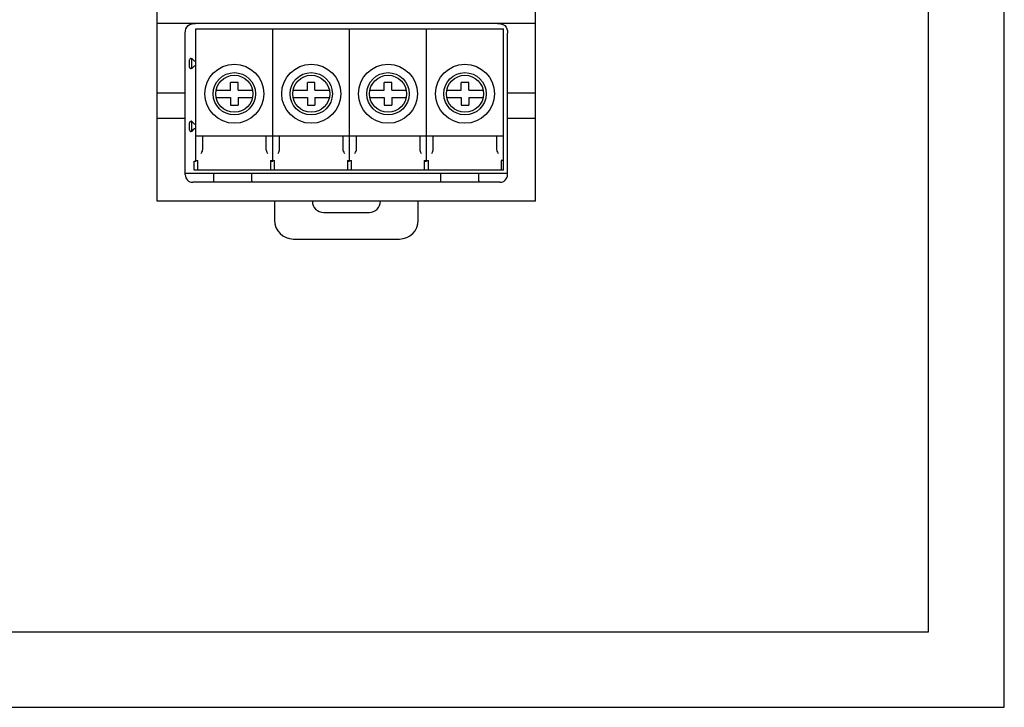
# Model space of a CAD drawing. Header units: inches. Extents: x 0 to 5108, y 0 to 2887.
# Tile 3 of 11: x 290 to 420, y 0 to 91. Entities that reach past the tile are written whole.
import ezdxf

# ---------------------------------------------------------------- set-up
doc = ezdxf.new("R2010")
doc.units = ezdxf.units.IN
doc.header["$MEASUREMENT"] = 0
doc.layers.add('Line', color=3, linetype='Continuous', lineweight=25)

msp = doc.modelspace()

# ---------------------------------------------------------------- linework, layer by layer
at = {"ltscale": 5}
for points in [[(0, 0), (420, 0), (420, 297), (0, 297)], [(10, 10), (410, 10), (410, 287), (10, 287)]]:
    msp.add_lwpolyline(points, close=True, dxfattribs=at)
at = {"layer": 'Line', "color": 7, "linetype": 'Continuous'}
for p, q in [((308.03, 66.91), (308.03, 187.91)), ((358.03, 66.91), (358.03, 187.91)), ((358.03, 90.41), (308.03, 90.41)), ((311.73, 70.41), (311.73, 89.13)), ((313.14, 89.71), (353.78, 89.71)), ((313.14, 72.21), (313.14, 89.71)), ((323.3, 72.21), (323.3, 89.71)), ((333.46, 72.21), (333.46, 89.71)), ((343.62, 72.21), (343.62, 89.71)), ((353.78, 71.01), (353.78, 89.71)), ((354.33, 70.41), (354.33, 89.13)), ((312.29, 84.63), (312.29, 85.58)), ((312.59, 84.46), (312.59, 85.76)), ((312.9, 85.45), (312.64, 85.72)), ((312.64, 84.49), (312.9, 84.77)), ((312.9, 85.45), (313.14, 85.45)), ((313.14, 84.77), (312.9, 84.77)), ((318.72, 82.61), (317.72, 82.61)), ((317.72, 81.61), (317.72, 82.61)), ((318.72, 81.61), (318.72, 82.61)), ((328.88, 82.61), (327.88, 82.61)), ((327.88, 81.61), (327.88, 82.61)), ((328.88, 81.61), (328.88, 82.61)), ((339.04, 82.61), (338.04, 82.61)), ((338.04, 81.61), (338.04, 82.61)), ((339.04, 81.61), (339.04, 82.61)), ((349.2, 82.61), (348.2, 82.61)), ((348.2, 81.61), (348.2, 82.61)), ((349.2, 81.61), (349.2, 82.61)), ((311.73, 81.18), (308.03, 81.18)), ((315.82, 81.61), (317.72, 81.61)), ((318.72, 81.61), (320.62, 81.61)), ((325.98, 81.61), (327.88, 81.61)), ((328.88, 81.61), (330.78, 81.61)), ((336.14, 81.61), (338.04, 81.61)), ((339.04, 81.61), (340.94, 81.61)), ((346.3, 81.61), (348.2, 81.61)), ((349.2, 81.61), (351.1, 81.61)), ((358.03, 81.18), (354.33, 81.18)), ((315.82, 80.61), (317.72, 80.61)), ((317.72, 80.61), (317.72, 79.61)), ((317.72, 79.61), (318.72, 79.61)), ((318.72, 80.61), (320.62, 80.61)), ((318.72, 80.61), (318.72, 79.61)), ((325.98, 80.61), (327.88, 80.61)), ((327.88, 80.61), (327.88, 79.61)), ((327.88, 79.61), (328.88, 79.61)), ((328.88, 80.61), (330.78, 80.61)), ((328.88, 80.61), (328.88, 79.61)), ((336.14, 80.61), (338.04, 80.61)), ((338.04, 80.61), (338.04, 79.61)), ((338.04, 79.61), (339.04, 79.61)), ((339.04, 80.61), (340.94, 80.61)), ((339.04, 80.61), (339.04, 79.61)), ((346.3, 80.61), (348.2, 80.61)), ((348.2, 80.61), (348.2, 79.61)), ((348.2, 79.61), (349.2, 79.61)), ((349.2, 80.61), (351.1, 80.61)), ((349.2, 80.61), (349.2, 79.61)), ((311.73, 77.84), (308.03, 77.84)), ((312.29, 76.33), (312.29, 77.28)), ((312.59, 76.16), (312.59, 77.46)), ((312.9, 77.15), (312.64, 77.42)), ((312.9, 77.15), (313.14, 77.15)), ((358.03, 77.84), (354.33, 77.84)), ((312.64, 76.19), (312.9, 76.47)), ((313.14, 76.47), (312.9, 76.47)), ((353.78, 75.51), (313.14, 75.51)), ((314.04, 73.74), (314.04, 75.51)), ((322.4, 75.51), (322.4, 73.74)), ((324.2, 73.74), (324.2, 75.51)), ((332.56, 75.51), (332.56, 73.74)), ((334.36, 73.74), (334.36, 75.51)), ((342.72, 75.51), (342.72, 73.74)), ((344.52, 73.74), (344.52, 75.51)), ((352.88, 75.51), (352.88, 73.74)), ((312.89, 72.21), (313.14, 72.21)), ((312.89, 71.01), (312.89, 72.21)), ((313.14, 72.31), (313.39, 72.31)), ((313.39, 71.01), (313.39, 72.31)), ((323, 72.31), (323.55, 72.31)), ((323, 72.31), (323, 71.01)), ((323.05, 72.21), (323.3, 72.21)), ((323.05, 71.01), (323.05, 72.21)), ((323.55, 71.01), (323.55, 72.31)), ((333.16, 72.31), (333.71, 72.31)), ((333.16, 72.31), (333.16, 71.01)), ((333.21, 72.21), (333.46, 72.21)), ((333.21, 71.01), (333.21, 72.21)), ((333.71, 71.01), (333.71, 72.31)), ((343.32, 72.31), (343.87, 72.31)), ((343.32, 72.31), (343.32, 71.01)), ((343.37, 72.21), (343.62, 72.21)), ((343.37, 71.01), (343.37, 72.21)), ((343.87, 71.01), (343.87, 72.31)), ((353.78, 72.31), (353.48, 72.31)), ((353.48, 72.31), (353.48, 71.01)), ((311.73, 70.61), (354.33, 70.61)), ((353.78, 71.01), (312.89, 71.01)), ((315.53, 69.61), (315.53, 70.61)), ((320.53, 69.61), (320.53, 70.61)), ((345.53, 69.61), (345.53, 70.61)), ((350.53, 69.61), (350.53, 70.61)), ((353.33, 69.41), (312.73, 69.41)), ((358.03, 66.91), (308.03, 66.91)), ((323.53, 66.91), (323.53, 64.41)), ((342.53, 64.41), (342.53, 66.91)), ((330.03, 65.41), (336.03, 65.41)), ((326.03, 61.91), (340.03, 61.91))]:
    msp.add_line(p, q, dxfattribs=at)
for points in [[(311.73, 89.13), (311.75, 89.42), (311.82, 89.7), (311.93, 89.94), (312.1, 90.14), (312.34, 90.29), (312.66, 90.38), (313.07, 90.41)], [(352.99, 90.41), (353.41, 90.38), (353.73, 90.29), (353.96, 90.14), (354.13, 89.94), (354.25, 89.7), (354.31, 89.42), (354.33, 89.13)], [(313.84, 73.23), (313.92, 73.39), (313.99, 73.53), (314.03, 73.65), (314.04, 73.74)], [(322.4, 73.74), (322.42, 73.64), (322.46, 73.53), (322.52, 73.39), (322.6, 73.23)], [(324, 73.23), (324.08, 73.39), (324.15, 73.53), (324.19, 73.65), (324.2, 73.74)], [(332.56, 73.74), (332.58, 73.64), (332.62, 73.53), (332.68, 73.39), (332.76, 73.23)], [(334.16, 73.23), (334.24, 73.39), (334.31, 73.53), (334.35, 73.65), (334.36, 73.74)], [(342.72, 73.74), (342.74, 73.64), (342.78, 73.53), (342.84, 73.39), (342.92, 73.23)], [(344.32, 73.23), (344.4, 73.39), (344.47, 73.53), (344.51, 73.65), (344.52, 73.74)], [(352.88, 73.74), (352.9, 73.64), (352.94, 73.53), (353, 73.39), (353.08, 73.23)]]:
    msp.add_lwpolyline(points, dxfattribs=at)
for centre, radius in [((318.22, 81.11), 3.9), ((328.38, 81.11), 3.9), ((338.54, 81.11), 3.9), ((348.7, 81.11), 3.9), ((318.22, 81.11), 2.8), ((318.22, 81.11), 2.45), ((328.38, 81.11), 2.8), ((328.38, 81.11), 2.45), ((338.54, 81.11), 2.8), ((338.54, 81.11), 2.45), ((348.7, 81.11), 2.8), ((348.7, 81.11), 2.45)]:
    msp.add_circle(centre, radius, dxfattribs=at)
for centre, radius, start, end in [((312.49, 85.58), 0.2, 44, 180), ((312.49, 84.63), 0.2, 180, 316), ((312.49, 77.28), 0.2, 44, 180), ((312.49, 76.33), 0.2, 180, 316), ((312.73, 70.41), 1, 180, 270), ((353.33, 70.41), 1, 270, 0), ((315.23, 69.61), 0.3, 317.8047, 0), ((320.83, 69.61), 0.3, 180, 222.1953), ((345.23, 69.61), 0.3, 317.8047, 0), ((350.83, 69.61), 0.3, 180, 222.1953), ((330.03, 66.91), 1.5, 180, 270), ((336.03, 66.91), 1.5, 270, 0), ((326.03, 64.41), 2.5, 180, 270), ((340.03, 64.41), 2.5, 270, 0)]:
    msp.add_arc(centre, radius, start, end, dxfattribs=at)

doc.saveas('drawing.dxf')
